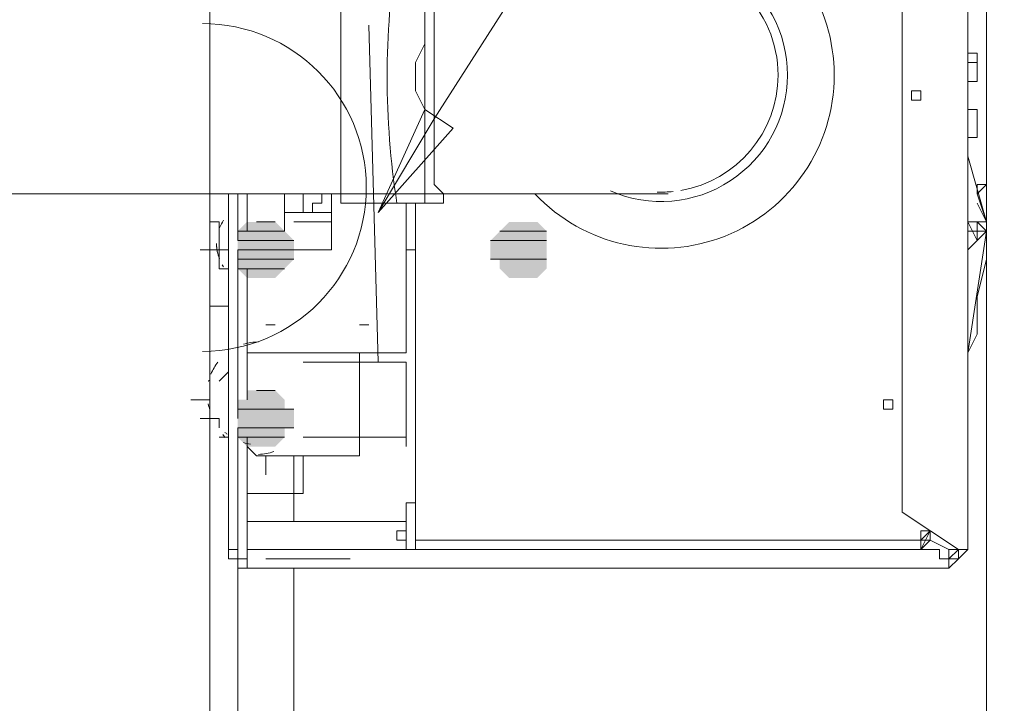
# Model space of a CAD drawing. Header units: millimetres. Extents: x 413 to 305578, y 115 to 38116.
# Tile 13 of 194: x 13291 to 13709, y 16787 to 17077. Entities that reach past the tile are written whole.
import ezdxf

# ---------------------------------------------------------------- set-up
doc = ezdxf.new("R2010")
doc.units = ezdxf.units.MM
for name, color, linetype in [('PDF _0', 1, 'Continuous'), ('PDF _PD-Socket', 1, 'Continuous'), ('PDF _PD-Socket Text', 1, 'Continuous'), ('PDF$_59-60$-$Floor$Plan$-$В_Этаж$00_Сводный$M-EQPM', 2, 'Continuous'), ('PDF$_59-60$-$Floor$Plan$-$В_Этаж$00_Сводный$P-PIPE', 3, 'Continuous')]:
    doc.layers.add(name, color=color, linetype=linetype)
for name, color, linetype, true_color in [('PDF$_59-60$-$Floor$Plan$-$В_Этаж$00_Сводный$A-DETL-MBND', 7, 'Continuous', 0xdd3700), ('PDF$_59-60$-$Floor$Plan$-$В_Этаж$00_Сводный$G-IMPT', 9, 'Continuous', 0x808080), ('PDF$_59-60$-$Floor$Plan$-$В_Этаж$00_Сводный$P-PIPE-CNTR', 150, 'Continuous', 0x007fff), ('PDF$_V$line_ifc_RVT-1-В_Этаж$00_Сводный$A-WALL', 7, 'Continuous', 0xbababa), ('PDF$_V$line_ifc_RVT-1-В_Этаж$00_Сводный$I-FURN', 7, 'Continuous', 0xdcdcdc)]:
    doc.layers.add(name, color=color, linetype=linetype, true_color=true_color)

msp = doc.modelspace()

# ---------------------------------------------------------------- linework, layer by layer
at = {"layer": 'PDF _0', "lineweight": 0}
msp.add_lwpolyline([(13466.81, 17034.86), (13657.73, 17333.17), (13757.16, 17333.17), (14532.77, 17333.17)], dxfattribs=at)
at = {"layer": 'PDF _PD-Socket', "lineweight": 0}
for points in [[(13371.35, 16931.45), (13371.35, 17074.64)], [(13442.95, 16931.45), (13438.97, 17074.64)], [(13371.35, 17003.04), (13510.56, 17003.04)]]:
    msp.add_lwpolyline(points, dxfattribs=at)
msp.add_arc((13368.3, 17005.72), 69.61, 270.0437, 90.0437, dxfattribs=at)
at = {"layer": 'PDF _PD-Socket Text', "lineweight": 0}
msp.add_lwpolyline([(13474.77, 17030.88), (13442.95, 16995.09), (13462.83, 17038.84)], close=True, dxfattribs=at)
msp.add_lwpolyline([(13442.95, 16995.09), (13466.81, 17034.86)], dxfattribs=at)
at = {"layer": 'PDF$_59-60$-$Floor$Plan$-$В_Этаж$00_Сводный$A-DETL-MBND', "color": 150, "lineweight": 0, "true_color": 0x007fff}
for points in [[(13379.31, 16899.63), (13379.31, 16895.65), (13379.31, 16899.63), (13379.31, 16875.76)], [(13387.26, 16875.76), (13395.22, 16875.76), (13411.13, 16875.76), (13411.13, 16891.67)], [(13395.22, 16891.67), (13399.19, 16891.67)], [(13407.15, 16863.83), (13407.15, 16891.67)], [(13379.31, 16875.76), (13379.31, 16875.76)], [(13383.28, 16847.92), (13383.28, 16696.78)], [(13407.15, 16692.8), (13407.15, 16843.94)]]:
    msp.add_lwpolyline(points, dxfattribs=at)
at = {"layer": 'PDF$_59-60$-$Floor$Plan$-$В_Этаж$00_Сводный$G-IMPT', "lineweight": 0}
for points in [[(13681.59, 16843.94), (13677.62, 16843.94), (13502.61, 16843.94), (13677.62, 16843.94), (13681.59, 16843.94), (13685.57, 16843.94), (13689.55, 16847.92), (13693.53, 16851.9), (13693.53, 16855.88), (13693.53, 16859.85), (13693.53, 17054.75), (13693.53, 17229.76), (13693.53, 17233.73), (13693.53, 17237.71), (13689.55, 17237.71), (13689.55, 17241.69), (13685.57, 17241.69), (13685.57, 17245.67), (13681.59, 17245.67), (13677.62, 17245.67), (13681.59, 17245.67)], [(13693.53, 16855.88), (13693.53, 16859.85), (13693.53, 17054.75), (13693.53, 17229.76), (13693.53, 17233.73)], [(13379.31, 16847.92), (13379.31, 16859.85), (13379.31, 16847.92), (13383.28, 16847.92), (13387.26, 16847.92), (13387.26, 16899.63), (13387.26, 16847.92), (13383.28, 16847.92), (13387.26, 16847.92), (13383.28, 16847.92), (13387.26, 16847.92), (13383.28, 16847.92), (13387.26, 16847.92), (13383.28, 16847.92), (13383.28, 16843.94), (13387.26, 16843.94), (13442.95, 16843.94), (13502.61, 16843.94), (13677.62, 16843.94), (13681.59, 16843.94), (13685.57, 16843.94), (13685.57, 16847.92), (13689.55, 16847.92), (13689.55, 16851.9), (13693.53, 16851.9), (13693.53, 16855.88), (13693.53, 16859.85), (13693.53, 17054.75), (13693.53, 17229.76)], [(13665.68, 17217.82), (13665.68, 16867.81), (13689.55, 16851.9), (13685.57, 16847.92), (13681.59, 16847.92), (13685.57, 16847.92), (13685.57, 16851.9), (13689.55, 16851.9), (13685.57, 16851.9), (13685.57, 16847.92), (13681.59, 16847.92), (13685.57, 16847.92), (13685.57, 16851.9), (13677.62, 16855.88), (13673.64, 16851.9), (13669.66, 16851.9), (13673.64, 16851.9), (13673.64, 16855.88), (13677.62, 16855.88), (13677.62, 16859.85), (13673.64, 16855.88), (13669.66, 16855.88), (13665.68, 16855.88), (13458.86, 16855.88), (13458.86, 16851.9), (13462.83, 16851.9)], [(13693.53, 17110.43), (13693.53, 17118.39), (13693.53, 17110.43), (13693.53, 17102.48), (13693.53, 17050.77), (13693.53, 17014.97), (13693.53, 17011), (13693.53, 17007.02), (13693.53, 17011), (13693.53, 17007.02), (13693.53, 17003.04)], [(13693.53, 17007.02), (13693.53, 17050.77), (13693.53, 17102.48), (13693.53, 17014.97), (13693.53, 17018.95), (13701.48, 16991.11), (13693.53, 16991.11)], [(13693.53, 16915.54), (13693.53, 16919.52), (13693.53, 16927.47), (13693.53, 16939.4), (13693.53, 16947.36), (13693.53, 16955.31), (13693.53, 16971.22), (13693.53, 16987.13), (13693.53, 16991.11), (13693.53, 16999.07), (13693.53, 17003.04), (13693.53, 17011), (13693.53, 17014.97), (13693.53, 17018.95), (13693.53, 17022.93), (13693.53, 17062.7), (13693.53, 17066.68)], [(13693.53, 17058.73), (13697.5, 17058.73), (13697.5, 17050.77), (13693.53, 17050.77), (13697.5, 17050.77), (13697.5, 17058.73), (13697.5, 17062.7), (13697.5, 17058.73), (13697.5, 17062.7), (13693.53, 17062.7)], [(13697.5, 17058.73), (13697.5, 17058.73)], [(13697.5, 17050.77), (13697.5, 17050.77)], [(13697.5, 17050.77), (13697.5, 17050.77)], [(13697.5, 17050.77), (13697.5, 17050.77)], [(13669.66, 17046.79), (13669.66, 17046.79)], [(13673.64, 17042.82), (13673.64, 17042.82)], [(13697.5, 17038.84), (13697.5, 17038.84)], [(13697.5, 17038.84), (13697.5, 17038.84)], [(13697.5, 17038.84), (13697.5, 17038.84)], [(13697.5, 17026.91), (13697.5, 17026.91)], [(13697.5, 17026.91), (13697.5, 17026.91)], [(13697.5, 17026.91), (13697.5, 17026.91)], [(13693.53, 17022.93), (13693.53, 17022.93)], [(13693.53, 17011), (13693.53, 17011)], [(13693.53, 17011), (13693.53, 17011)], [(13693.53, 17011), (13693.53, 17011)], [(13693.53, 17011), (13693.53, 17011)], [(13693.53, 17011), (13693.53, 17011)], [(13379.31, 16851.9), (13379.31, 17003.04), (13379.31, 16943.38), (13379.31, 16939.4), (13379.31, 16935.43), (13379.31, 16931.45)], [(13383.28, 16987.13), (13383.28, 17003.04), (13383.28, 16983.16)], [(13403.17, 16987.13), (13403.17, 17003.04)], [(13423.06, 17003.04), (13423.06, 16979.18), (13407.15, 16979.18)], [(13693.53, 16999.07), (13693.53, 17003.04), (13693.53, 16999.07), (13693.53, 17003.04), (13693.53, 16999.07), (13693.53, 16995.09)], [(13697.5, 16999.07), (13701.48, 16991.11), (13697.5, 17003.04), (13697.5, 17007.02), (13701.48, 17007.02), (13697.5, 17007.02), (13701.48, 17007.02), (13697.5, 17007.02), (13701.48, 17007.02), (13697.5, 17007.02), (13701.48, 17007.02), (13697.5, 17003.04)], [(13697.5, 17007.02), (13701.48, 17007.02), (13697.5, 17007.02)], [(13701.48, 17007.02), (13701.48, 17007.02)], [(13458.86, 16999.07), (13458.86, 16979.18), (13454.88, 16979.18), (13454.88, 16999.07), (13454.88, 16979.18), (13454.88, 16999.07), (13454.88, 16943.38), (13454.88, 16939.4), (13454.88, 16935.43), (13454.88, 16999.07), (13454.88, 16943.38), (13454.88, 16939.4), (13454.88, 16935.43), (13387.26, 16935.43), (13387.26, 16919.52)], [(13693.53, 16999.07), (13693.53, 16999.07)], [(13693.53, 16995.09), (13693.53, 16995.09)], [(13693.53, 16995.09), (13693.53, 16995.09)], [(13693.53, 16935.43), (13701.48, 16987.13), (13693.53, 16979.18), (13693.53, 16987.13), (13701.48, 16987.13), (13701.48, 16991.11), (13701.48, 16987.13), (13701.48, 16991.11), (13701.48, 16987.13), (13701.48, 16975.2), (13697.5, 16959.29), (13697.5, 16951.34), (13697.5, 16943.38), (13693.53, 16935.43), (13693.53, 16927.47), (13693.53, 16919.52), (13693.53, 16923.49)], [(13701.48, 16987.13), (13701.48, 16991.11), (13701.48, 16987.13), (13697.5, 16991.11)], [(13701.48, 16991.11), (13701.48, 16991.11)], [(13701.48, 16991.11), (13701.48, 16991.11)], [(13701.48, 16991.11), (13701.48, 16991.11)], [(13701.48, 16991.11), (13701.48, 16991.11)], [(13697.5, 16987.13), (13697.5, 16987.13)], [(13697.5, 16987.13), (13697.5, 16987.13)], [(13697.5, 16987.13), (13697.5, 16987.13)], [(13697.5, 16987.13), (13697.5, 16987.13)], [(13701.48, 16987.13), (13701.48, 16987.13)], [(13701.48, 16987.13), (13701.48, 16987.13)], [(13701.48, 16987.13), (13701.48, 16987.13)], [(13701.48, 16987.13), (13701.48, 16987.13)], [(13701.48, 16987.13), (13701.48, 16987.13)], [(13383.28, 16979.18), (13383.28, 16907.58)], [(13454.88, 16979.18), (13454.88, 16979.18)], [(13454.88, 16979.18), (13458.86, 16979.18), (13458.86, 16867.81)], [(13458.86, 16979.18), (13458.86, 16979.18)], [(13383.28, 16915.54), (13383.28, 16971.22)], [(13387.26, 16967.25), (13387.26, 16967.25)], [(13387.26, 16967.25), (13387.26, 16967.25)], [(13387.26, 16967.25), (13387.26, 16967.25)], [(13387.26, 16967.25), (13387.26, 16967.25)], [(13387.26, 16967.25), (13387.26, 16967.25)], [(13387.26, 16967.25), (13387.26, 16967.25)], [(13454.88, 16951.34), (13454.88, 16951.34)], [(13454.88, 16951.34), (13454.88, 16951.34)], [(13454.88, 16951.34), (13454.88, 16951.34)], [(13454.88, 16951.34), (13454.88, 16947.36)], [(13454.88, 16947.36), (13454.88, 16951.34)], [(13454.88, 16951.34), (13454.88, 16947.36)], [(13454.88, 16947.36), (13454.88, 16951.34)], [(13454.88, 16935.43), (13454.88, 16951.34)], [(13399.19, 16947.36), (13395.22, 16947.36), (13399.19, 16947.36)], [(13399.19, 16947.36), (13399.19, 16947.36)], [(13438.97, 16947.36), (13434.99, 16947.36), (13438.97, 16947.36)], [(13438.97, 16947.36), (13438.97, 16947.36)], [(13454.88, 16947.36), (13454.88, 16947.36)], [(13454.88, 16947.36), (13454.88, 16947.36)], [(13379.31, 16943.38), (13379.31, 16943.38)], [(13454.88, 16943.38), (13454.88, 16943.38)], [(13379.31, 16935.43), (13379.31, 16935.43)], [(13454.88, 16935.43), (13454.88, 16935.43)], [(13454.88, 16935.43), (13454.88, 16935.43)], [(13454.88, 16935.43), (13454.88, 16935.43)], [(13454.88, 16935.43), (13454.88, 16935.43)], [(13379.31, 16931.45), (13379.31, 16931.45)], [(13454.88, 16931.45), (13454.88, 16927.47), (13454.88, 16923.49), (13454.88, 16919.52), (13454.88, 16915.54), (13454.88, 16911.56), (13454.88, 16907.58), (13454.88, 16911.56), (13454.88, 16915.54), (13454.88, 16919.52), (13454.88, 16923.49), (13454.88, 16927.47), (13454.88, 16923.49), (13454.88, 16915.54), (13454.88, 16911.56), (13454.88, 16907.58), (13454.88, 16903.61), (13454.88, 16899.63), (13454.88, 16895.65), (13454.88, 16899.63), (13454.88, 16903.61), (13454.88, 16907.58), (13454.88, 16911.56), (13454.88, 16915.54), (13454.88, 16911.56), (13454.88, 16907.58), (13454.88, 16903.61), (13454.88, 16899.63), (13454.88, 16895.65), (13454.88, 16899.63), (13454.88, 16903.61), (13454.88, 16907.58), (13454.88, 16911.56), (13454.88, 16915.54)], [(13693.53, 16927.47), (13693.53, 16927.47)], [(13379.31, 16907.58), (13379.31, 16911.56), (13379.31, 16915.54), (13379.31, 16891.67), (13379.31, 16887.7), (13379.31, 16883.72), (13379.31, 16879.74), (13379.31, 16883.72), (13379.31, 16887.7), (13379.31, 16891.67), (13379.31, 16887.7), (13379.31, 16883.72), (13379.31, 16879.74), (13379.31, 16875.76)], [(13379.31, 16915.54), (13379.31, 16891.67), (13379.31, 16887.7), (13379.31, 16883.72), (13379.31, 16879.74)], [(13379.31, 16915.54), (13379.31, 16915.54)], [(13454.88, 16915.54), (13454.88, 16915.54)], [(13454.88, 16915.54), (13454.88, 16915.54)], [(13454.88, 16907.58), (13454.88, 16907.58)], [(13454.88, 16907.58), (13454.88, 16907.58)], [(13383.28, 16903.61), (13383.28, 16851.9), (13383.28, 16847.92), (13379.31, 16847.92), (13379.31, 16851.9), (13383.28, 16851.9)], [(13383.28, 16899.63), (13383.28, 16847.92), (13379.31, 16847.92), (13383.28, 16847.92), (13387.26, 16847.92), (13387.26, 16851.9), (13391.24, 16851.9), (13681.59, 16851.9), (13681.59, 16847.92)], [(13387.26, 16867.81), (13387.26, 16871.79), (13387.26, 16875.76), (13387.26, 16879.74), (13387.26, 16883.72), (13387.26, 16887.7), (13387.26, 16895.65)], [(13454.88, 16895.65), (13454.88, 16895.65)], [(13379.31, 16891.67), (13379.31, 16891.67)], [(13379.31, 16891.67), (13379.31, 16891.67)], [(13379.31, 16887.7), (13379.31, 16891.67), (13379.31, 16887.7)], [(13379.31, 16887.7), (13379.31, 16867.81)], [(13387.26, 16887.7), (13387.26, 16887.7)], [(13379.31, 16879.74), (13379.31, 16879.74)], [(13454.88, 16871.79), (13454.88, 16871.79)], [(13454.88, 16871.79), (13454.88, 16871.79)], [(13454.88, 16871.79), (13454.88, 16871.79)], [(13454.88, 16871.79), (13454.88, 16867.81)], [(13458.86, 16871.79), (13454.88, 16871.79)], [(13458.86, 16871.79), (13458.86, 16871.79)], [(13387.26, 16867.81), (13387.26, 16867.81)], [(13387.26, 16867.81), (13387.26, 16867.81)], [(13454.88, 16867.81), (13454.88, 16867.81)], [(13454.88, 16867.81), (13454.88, 16867.81)], [(13454.88, 16867.81), (13454.88, 16867.81)], [(13454.88, 16867.81), (13454.88, 16867.81)], [(13454.88, 16867.81), (13454.88, 16867.81)], [(13454.88, 16867.81), (13454.88, 16867.81)], [(13454.88, 16867.81), (13454.88, 16867.81)], [(13454.88, 16867.81), (13454.88, 16867.81)], [(13454.88, 16863.83), (13454.88, 16867.81)], [(13454.88, 16863.83), (13454.88, 16867.81)], [(13454.88, 16867.81), (13454.88, 16867.81)], [(13454.88, 16867.81), (13454.88, 16863.83)], [(13454.88, 16867.81), (13454.88, 16863.83)], [(13454.88, 16867.81), (13454.88, 16867.81)], [(13454.88, 16867.81), (13454.88, 16867.81)], [(13454.88, 16867.81), (13454.88, 16867.81)], [(13454.88, 16863.83), (13454.88, 16867.81)], [(13454.88, 16867.81), (13454.88, 16863.83)], [(13454.88, 16867.81), (13454.88, 16867.81)], [(13454.88, 16867.81), (13454.88, 16863.83)], [(13454.88, 16867.81), (13454.88, 16867.81)], [(13454.88, 16863.83), (13454.88, 16867.81)], [(13454.88, 16863.83), (13454.88, 16867.81)], [(13454.88, 16867.81), (13454.88, 16863.83)], [(13454.88, 16867.81), (13454.88, 16867.81)], [(13454.88, 16867.81), (13454.88, 16863.83)], [(13454.88, 16867.81), (13454.88, 16867.81)], [(13454.88, 16863.83), (13454.88, 16867.81)], [(13454.88, 16867.81), (13454.88, 16863.83)], [(13454.88, 16863.83), (13454.88, 16867.81)], [(13454.88, 16867.81), (13454.88, 16863.83), (13454.88, 16867.81)], [(13454.88, 16867.81), (13454.88, 16863.83), (13454.88, 16867.81)], [(13454.88, 16867.81), (13454.88, 16851.9)], [(13454.88, 16867.81), (13454.88, 16863.83)], [(13454.88, 16867.81), (13454.88, 16867.81)], [(13454.88, 16867.81), (13454.88, 16863.83)], [(13454.88, 16863.83), (13454.88, 16867.81)], [(13454.88, 16867.81), (13454.88, 16863.83)], [(13454.88, 16863.83), (13454.88, 16867.81)], [(13454.88, 16863.83), (13454.88, 16867.81)], [(13454.88, 16867.81), (13454.88, 16863.83)], [(13454.88, 16863.83), (13454.88, 16867.81)], [(13454.88, 16867.81), (13454.88, 16863.83)], [(13458.86, 16867.81), (13458.86, 16867.81)], [(13665.68, 16867.81), (13665.68, 16867.81)], [(13387.26, 16863.83), (13454.88, 16863.83)], [(13454.88, 16863.83), (13454.88, 16863.83)], [(13454.88, 16863.83), (13454.88, 16863.83)], [(13454.88, 16863.83), (13454.88, 16863.83)], [(13454.88, 16863.83), (13454.88, 16863.83)], [(13454.88, 16863.83), (13454.88, 16863.83)], [(13454.88, 16863.83), (13454.88, 16863.83)], [(13454.88, 16863.83), (13454.88, 16863.83)], [(13454.88, 16863.83), (13454.88, 16863.83)], [(13454.88, 16863.83), (13454.88, 16863.83)], [(13454.88, 16863.83), (13454.88, 16851.9)], [(13450.9, 16859.85), (13450.9, 16855.88)], [(13450.9, 16855.88), (13450.9, 16859.85)], [(13454.88, 16859.85), (13454.88, 16859.85)], [(13454.88, 16859.85), (13454.88, 16859.85)], [(13454.88, 16859.85), (13454.88, 16859.85)], [(13454.88, 16859.85), (13454.88, 16855.88)], [(13454.88, 16855.88), (13454.88, 16859.85)], [(13454.88, 16855.88), (13454.88, 16859.85)], [(13454.88, 16855.88), (13454.88, 16859.85)], [(13454.88, 16859.85), (13454.88, 16855.88)], [(13454.88, 16855.88), (13454.88, 16859.85)], [(13454.88, 16859.85), (13454.88, 16855.88)], [(13454.88, 16855.88), (13454.88, 16859.85), (13454.88, 16855.88)], [(13454.88, 16855.88), (13454.88, 16859.85)], [(13454.88, 16855.88), (13454.88, 16859.85)], [(13454.88, 16859.85), (13454.88, 16855.88)], [(13454.88, 16855.88), (13454.88, 16859.85), (13454.88, 16855.88)], [(13454.88, 16855.88), (13454.88, 16859.85)], [(13454.88, 16859.85), (13454.88, 16855.88)], [(13454.88, 16859.85), (13454.88, 16855.88)], [(13454.88, 16859.85), (13454.88, 16855.88)], [(13665.68, 16855.88), (13458.86, 16855.88), (13665.68, 16855.88), (13669.66, 16855.88), (13673.64, 16855.88), (13673.64, 16859.85), (13677.62, 16859.85), (13673.64, 16859.85)], [(13677.62, 16859.85), (13677.62, 16859.85)], [(13677.62, 16859.85), (13677.62, 16859.85)], [(13693.53, 16859.85), (13693.53, 16859.85)], [(13387.26, 16851.9), (13387.26, 16855.88)], [(13454.88, 16855.88), (13454.88, 16855.88)], [(13454.88, 16855.88), (13454.88, 16855.88)], [(13454.88, 16855.88), (13454.88, 16855.88)], [(13454.88, 16855.88), (13454.88, 16855.88)], [(13454.88, 16855.88), (13454.88, 16855.88)], [(13454.88, 16855.88), (13454.88, 16855.88)], [(13454.88, 16855.88), (13454.88, 16855.88)], [(13454.88, 16855.88), (13454.88, 16855.88)], [(13454.88, 16855.88), (13454.88, 16855.88)], [(13454.88, 16855.88), (13454.88, 16855.88)], [(13454.88, 16855.88), (13454.88, 16855.88)], [(13454.88, 16855.88), (13454.88, 16855.88)], [(13454.88, 16855.88), (13454.88, 16855.88)], [(13454.88, 16855.88), (13454.88, 16855.88)], [(13665.68, 16855.88), (13665.68, 16855.88)], [(13665.68, 16855.88), (13665.68, 16855.88)], [(13677.62, 16855.88), (13677.62, 16855.88)], [(13387.26, 16851.9), (13387.26, 16851.9)], [(13387.26, 16851.9), (13387.26, 16851.9)], [(13387.26, 16851.9), (13387.26, 16851.9)], [(13458.86, 16851.9), (13458.86, 16851.9)], [(13673.64, 16851.9), (13677.62, 16851.9)], [(13677.62, 16851.9), (13677.62, 16851.9)], [(13379.31, 16847.92), (13379.31, 16847.92)], [(13379.31, 16847.92), (13379.31, 16847.92)], [(13379.31, 16847.92), (13379.31, 16847.92)], [(13379.31, 16847.92), (13379.31, 16847.92)], [(13383.28, 16847.92), (13383.28, 16847.92)], [(13383.28, 16847.92), (13383.28, 16847.92)], [(13383.28, 16847.92), (13383.28, 16847.92)], [(13383.28, 16847.92), (13383.28, 16847.92)], [(13383.28, 16847.92), (13383.28, 16847.92)], [(13383.28, 16847.92), (13383.28, 16847.92)], [(13383.28, 16847.92), (13383.28, 16847.92)], [(13383.28, 16847.92), (13383.28, 16847.92)], [(13383.28, 16847.92), (13383.28, 16847.92)], [(13383.28, 16847.92), (13383.28, 16847.92)], [(13383.28, 16847.92), (13383.28, 16847.92)], [(13383.28, 16847.92), (13387.26, 16847.92), (13387.26, 16843.94)], [(13387.26, 16847.92), (13387.26, 16847.92)], [(13387.26, 16847.92), (13387.26, 16847.92)], [(13387.26, 16847.92), (13387.26, 16847.92)], [(13387.26, 16847.92), (13387.26, 16847.92)], [(13387.26, 16847.92), (13387.26, 16847.92)], [(13387.26, 16847.92), (13387.26, 16847.92)], [(13387.26, 16847.92), (13387.26, 16847.92)], [(13387.26, 16847.92), (13387.26, 16847.92)], [(13387.26, 16843.94), (13387.26, 16843.94)], [(13395.22, 16847.92), (13395.22, 16847.92)], [(13419.08, 16847.92), (13419.08, 16847.92)], [(13423.06, 16847.92), (13423.06, 16847.92)], [(13427.04, 16847.92), (13427.04, 16847.92)], [(13431.01, 16847.92), (13431.01, 16847.92)], [(13431.01, 16847.92), (13431.01, 16847.92)], [(13431.01, 16847.92), (13431.01, 16847.92)], [(13431.01, 16847.92), (13431.01, 16847.92)], [(13442.95, 16843.94), (13442.95, 16843.94)], [(13502.61, 16843.94), (13498.63, 16843.94)], [(13498.63, 16843.94), (13498.63, 16843.94)], [(13502.61, 16843.94), (13502.61, 16843.94)], [(13677.62, 16843.94), (13677.62, 16843.94)], [(13689.55, 16847.92), (13689.55, 16847.92)]]:
    msp.add_lwpolyline(points, dxfattribs=at)
for points in [[(13669.66, 17046.79), (13669.66, 17042.82), (13673.64, 17042.82), (13673.64, 17046.79)], [(13673.64, 17046.79), (13673.64, 17042.82), (13669.66, 17042.82), (13673.64, 17042.82)], [(13669.66, 17042.82), (13669.66, 17046.79)], [(13693.53, 17038.84), (13697.5, 17038.84)], [(13697.5, 17026.91), (13697.5, 17038.84)], [(13693.53, 17026.91), (13697.5, 17026.91)], [(13387.26, 16987.13), (13387.26, 17003.04)], [(13697.5, 16991.11), (13701.48, 16987.13), (13701.48, 16991.11), (13701.48, 16995.09), (13701.48, 16991.11), (13697.5, 16991.11), (13693.53, 16991.11), (13697.5, 16983.16), (13697.5, 16991.11), (13697.5, 16987.13)], [(13387.26, 16915.54), (13387.26, 16971.22)], [(13454.88, 16947.36), (13454.88, 16951.34)], [(13454.88, 16951.34), (13454.88, 16947.36)], [(13454.88, 16927.47), (13454.88, 16923.49), (13454.88, 16919.52), (13454.88, 16915.54), (13454.88, 16911.56), (13454.88, 16907.58), (13454.88, 16911.56), (13454.88, 16915.54), (13454.88, 16919.52), (13454.88, 16923.49)], [(13657.73, 16915.54), (13657.73, 16911.56), (13661.71, 16911.56), (13661.71, 16915.54)], [(13379.31, 16891.67), (13379.31, 16895.65)], [(13454.88, 16871.79), (13454.88, 16863.83)], [(13458.86, 16871.79), (13458.86, 16867.81), (13458.86, 16851.9), (13458.86, 16867.81)], [(13379.31, 16867.81), (13379.31, 16863.83), (13379.31, 16859.85), (13379.31, 16863.83)], [(13454.88, 16867.81), (13454.88, 16863.83)], [(13454.88, 16863.83), (13454.88, 16867.81)], [(13454.88, 16867.81), (13454.88, 16863.83)], [(13454.88, 16867.81), (13454.88, 16863.83)], [(13450.9, 16859.85), (13454.88, 16859.85)], [(13450.9, 16859.85), (13450.9, 16855.88)], [(13454.88, 16855.88), (13454.88, 16859.85)], [(13677.62, 16859.85), (13673.64, 16851.9), (13677.62, 16855.88)], [(13454.88, 16855.88), (13450.9, 16855.88)], [(13387.26, 16843.94), (13442.95, 16843.94)], [(13431.01, 16847.92), (13427.04, 16847.92), (13423.06, 16847.92), (13419.08, 16847.92), (13395.22, 16847.92), (13419.08, 16847.92), (13423.06, 16847.92), (13427.04, 16847.92)], [(13395.22, 16847.92), (13431.01, 16847.92)], [(13411.13, 16847.92), (13423.06, 16847.92), (13431.01, 16847.92), (13423.06, 16847.92), (13419.08, 16847.92), (13395.22, 16847.92)]]:
    msp.add_lwpolyline(points, close=True, dxfattribs=at)
at = {"layer": 'PDF$_59-60$-$Floor$Plan$-$В_Этаж$00_Сводный$M-EQPM', "color": 92, "lineweight": 0, "true_color": 0x00b800}
for points in [[(13509.7, 17002.93, 0.678559), (13636.78, 17053.45, 0.652689), (13513.46, 17107.68)], [(13450.9, 17106.46, 0.076689), (13450.9, 16999.07)], [(13541.74, 17004.23, 0.540442), (13616.9, 17053.45, 0.540969), (13541.66, 17102.64)], [(13571.56, 17004.44, 0.36553), (13612.92, 17053.45, 0.430255), (13560.49, 17103.1)]]:
    msp.add_lwpolyline(points, format="xyb", dxfattribs=at)
for points in [[(13383.28, 17102.48), (12965.65, 17102.48), (12965.65, 17106.46), (12933.83, 17106.46), (12929.85, 17106.46), (12929.85, 17102.48), (12929.85, 17098.5), (12929.85, 17090.55), (12929.85, 17082.59), (12929.85, 17074.64), (12929.85, 17066.68), (12929.85, 17058.73), (12929.85, 17046.79), (12929.85, 17038.84), (12929.85, 17026.91), (12929.85, 17018.95), (12929.85, 17011), (12929.85, 17007.02), (12929.85, 17003.04), (12929.85, 16999.07), (12933.83, 16999.07), (12965.65, 16999.07), (12965.65, 17003.04), (13427.04, 17003.04)], [(13427.04, 17102.48), (13427.04, 17094.52), (13427.04, 17090.55), (13427.04, 17082.59), (13427.04, 17074.64), (13427.04, 17066.68), (13427.04, 17054.75), (13427.04, 17046.79), (13427.04, 17038.84), (13427.04, 17026.91), (13427.04, 17018.95), (13427.04, 17014.97), (13427.04, 17007.02), (13427.04, 17003.04), (13427.04, 16999.07), (13450.9, 16999.07), (13462.83, 16999.07), (13470.79, 16999.07), (13470.79, 17003.04)], [(13494.65, 17102.48), (13490.68, 17102.48), (13486.7, 17102.48), (13482.72, 17102.48), (13478.74, 17102.48), (13474.77, 17102.48), (13470.79, 17102.48), (13466.81, 17102.48), (13462.83, 17102.48), (13470.79, 17102.48), (13466.81, 17094.52), (13466.81, 17090.55), (13466.81, 17082.59), (13466.81, 17074.64), (13466.81, 17066.68), (13466.81, 17054.75), (13466.81, 17046.79), (13466.81, 17038.84), (13466.81, 17026.91), (13466.81, 17018.95), (13466.81, 17014.97), (13466.81, 17007.02), (13470.79, 17003.04), (13470.79, 16999.07)], [(13462.83, 17082.59), (13462.83, 17070.66), (13462.83, 17062.7), (13462.83, 17050.77), (13462.83, 17042.82), (13462.83, 17030.88), (13462.83, 17022.93), (13462.83, 17014.97), (13462.83, 17007.02), (13462.83, 17003.04), (13462.83, 16999.07), (13462.83, 17003.04), (13462.83, 17007.02), (13462.83, 17011), (13462.83, 17018.95), (13462.83, 17026.91), (13462.83, 17038.84), (13458.86, 17046.79), (13458.86, 17058.73), (13462.83, 17066.68), (13462.83, 17074.64), (13462.83, 17082.59)], [(13462.83, 17003.04), (13466.81, 17003.04), (13470.79, 17003.04), (13474.77, 17003.04), (13478.74, 17003.04), (13482.72, 17003.04), (13486.7, 17003.04), (13490.68, 17003.04), (13494.65, 17003.04), (13498.63, 17003.04), (13502.61, 17003.04), (13506.59, 17003.04), (13510.56, 17003.04), (13514.54, 17003.04), (13518.52, 17003.04), (13522.5, 17003.04), (13526.47, 17003.04), (13530.45, 17003.04), (13534.43, 17003.04), (13538.4, 17003.04), (13542.38, 17003.04), (13546.36, 17003.04), (13550.34, 17003.04), (13554.31, 17003.04), (13558.29, 17003.04), (13562.27, 17003.04), (13566.25, 17003.04)], [(13462.83, 16999.07), (13462.83, 16999.07)]]:
    msp.add_lwpolyline(points, dxfattribs=at)
msp.add_arc((13563.2, 17053.46), 49.72, 268.0285, 275.987, dxfattribs=at)
at = {"layer": 'PDF$_59-60$-$Floor$Plan$-$В_Этаж$00_Сводный$P-PIPE', "color": 150, "lineweight": 0, "true_color": 0x007fff}
for points in [[(13379.31, 16971.22), (13375.33, 16971.22), (13375.33, 16987.13), (13375.33, 16991.11), (13371.35, 16991.11), (13371.35, 16995.09), (13371.35, 16999.07), (13371.35, 17003.04)], [(13419.08, 17003.04), (13419.08, 16999.07), (13415.1, 16999.07), (13415.1, 16995.09)]]:
    msp.add_lwpolyline(points, dxfattribs=at)
at = {"layer": 'PDF$_59-60$-$Floor$Plan$-$В_Этаж$00_Сводный$P-PIPE', "color": 220, "lineweight": 0, "true_color": 0xff00bf}
for points in [[(13379.31, 17003.04), (13379.31, 16979.18), (13379.31, 16975.2)], [(13411.13, 16995.09), (13411.13, 17003.04)], [(13423.06, 16995.09), (13403.17, 16995.09)], [(13423.06, 16991.11), (13407.15, 16991.11)]]:
    msp.add_lwpolyline(points, dxfattribs=at)
at = {"layer": 'PDF$_59-60$-$Floor$Plan$-$В_Этаж$00_Сводный$P-PIPE', "color": 1, "lineweight": 0}
for points in [[(13379.31, 17003.04), (13379.31, 16983.16)], [(13411.13, 16995.09), (13411.13, 17003.04)], [(13379.31, 16975.2), (13379.31, 16931.45)], [(13379.31, 16955.31), (13371.35, 16955.31), (13371.35, 16915.54), (13371.35, 16911.56), (13371.35, 16907.58), (13375.33, 16907.58), (13375.33, 16903.61)], [(13387.26, 16895.65), (13391.24, 16891.67), (13395.22, 16891.67), (13434.99, 16891.67), (13434.99, 16915.54), (13434.99, 16935.43), (13395.22, 16935.43), (13387.26, 16935.43)], [(13411.13, 16935.43), (13411.13, 16935.43)], [(13415.1, 16935.43), (13415.1, 16935.43)], [(13454.88, 16931.45), (13411.13, 16931.45)], [(13375.33, 16923.49), (13379.31, 16927.47)], [(13379.31, 16899.63), (13375.33, 16899.63)], [(13411.13, 16899.63), (13454.88, 16899.63)]]:
    msp.add_lwpolyline(points, dxfattribs=at)
at = {"layer": 'PDF$_59-60$-$Floor$Plan$-$В_Этаж$00_Сводный$P-PIPE', "lineweight": 0}
for points in [[(13399.19, 16991.11), (13391.24, 16991.11), (13399.19, 16991.11)], [(13403.17, 16987.13), (13383.28, 16987.13), (13403.17, 16987.13)], [(13514.54, 16987.13), (13494.65, 16987.13), (13514.54, 16987.13)], [(13407.15, 16983.16), (13383.28, 16983.16), (13407.15, 16983.16)], [(13514.54, 16983.16), (13490.68, 16983.16), (13514.54, 16983.16)], [(13407.15, 16979.18), (13383.28, 16979.18), (13407.15, 16979.18)], [(13407.15, 16975.2), (13383.28, 16975.2), (13407.15, 16975.2)], [(13407.15, 16975.2), (13383.28, 16975.2), (13407.15, 16975.2)], [(13514.54, 16975.2), (13490.68, 16975.2), (13514.54, 16975.2)], [(13514.54, 16975.2), (13490.68, 16975.2), (13514.54, 16975.2)], [(13403.17, 16971.22), (13383.28, 16971.22), (13403.17, 16971.22)], [(13399.19, 16919.52), (13391.24, 16919.52), (13399.19, 16919.52)], [(13407.15, 16911.56), (13383.28, 16911.56), (13407.15, 16911.56)], [(13407.15, 16903.61), (13383.28, 16903.61), (13407.15, 16903.61)], [(13403.17, 16899.63), (13383.28, 16899.63), (13403.17, 16899.63)]]:
    msp.add_lwpolyline(points, dxfattribs=at)
at = {"layer": 'PDF$_59-60$-$Floor$Plan$-$В_Этаж$00_Сводный$P-PIPE', "color": 220, "lineweight": 0, "true_color": 0xff00bf}
msp.add_lwpolyline([(13375.47, 16975.41, -0.092421), (13374.27, 16981.86, 0.058262), (13374.75, 16977.73)], format="xyb", dxfattribs=at)
at = {"layer": 'PDF$_59-60$-$Floor$Plan$-$В_Этаж$00_Сводный$P-PIPE', "color": 1, "lineweight": 0}
for points in [[(13392.16, 16940.09, 0.07538), (13385.68, 16939.11, -0.07538)], [(13374.82, 16931.54, 0.06769), (13371.89, 16926.43, -0.06769)], [(13370.74, 16913.8, 0.029676), (13371.41, 16911.3, -0.029676)], [(13385.68, 16897.32, 0.034675), (13388.63, 16896.63, -0.034675)]]:
    msp.add_lwpolyline(points, format="xyb", close=True, dxfattribs=at)
at = {"layer": 'PDF$_59-60$-$Floor$Plan$-$В_Этаж$00_Сводный$P-PIPE', "color": 220, "lineweight": 0, "true_color": 0xff00bf}
for centre, radius, start, end in [((13392.16, 16981.86), 17.9, 146.3819, 157.8249), ((13392.19, 16981.87), 17.93, 210.0016, 213.6157)]:
    msp.add_arc(centre, radius, start, end, dxfattribs=at)
at = {"layer": 'PDF$_59-60$-$Floor$Plan$-$В_Этаж$00_Сводный$P-PIPE', "color": 1, "lineweight": 0}
for centre, radius, start, end in [((13392.27, 16918.19), 21.99, 165.0033, 166.6702), ((13392.27, 16918.19), 21.99, 165.0033, 166.6702), ((13392.19, 16918.25), 21.92, 229.1397, 232.2651), ((13392.19, 16918.25), 21.92, 229.1397, 232.2651)]:
    msp.add_arc(centre, radius, start, end, dxfattribs=at)
at = {"layer": 'PDF$_59-60$-$Floor$Plan$-$В_Этаж$00_Сводный$P-PIPE', "color": 150, "lineweight": 0, "true_color": 0x007fff}
for centre, start, end in [((13392.17, 16910.26), 212.0746, 217.1105), ((13392.16, 16910.26), 270, 291.1213)]:
    msp.add_arc(centre, 17.9, start, end, dxfattribs=at)
at = {"layer": 'PDF$_59-60$-$Floor$Plan$-$В_Этаж$00_Сводный$P-PIPE', "transparency": 33554559}
for points in [[(13387.26, 16991.11), (13403.17, 16987.13), (13383.28, 16987.13)], [(13391.24, 16991.11), (13399.19, 16991.11), (13387.26, 16991.11)], [(13399.19, 16991.11), (13387.26, 16991.11), (13403.17, 16987.13)], [(13395.22, 16991.11), (13391.24, 16991.11), (13391.24, 16991.11)], [(13399.19, 16991.11), (13399.19, 16991.11), (13391.24, 16991.11)], [(13399.19, 16991.11), (13391.24, 16991.11), (13395.22, 16991.11)], [(13498.63, 16991.11), (13514.54, 16987.13), (13494.65, 16987.13)], [(13506.59, 16991.11), (13502.61, 16991.11), (13498.63, 16991.11)], [(13510.56, 16991.11), (13510.56, 16991.11), (13498.63, 16991.11)], [(13510.56, 16991.11), (13498.63, 16991.11), (13506.59, 16991.11)], [(13510.56, 16991.11), (13498.63, 16991.11), (13514.54, 16987.13)], [(13502.61, 16991.11), (13506.59, 16991.11), (13506.59, 16991.11)], [(13506.59, 16991.11), (13506.59, 16991.11), (13502.61, 16991.11)], [(13383.28, 16987.13), (13403.17, 16987.13), (13403.17, 16987.13)], [(13403.17, 16987.13), (13383.28, 16987.13), (13407.15, 16983.16)], [(13383.28, 16987.13), (13407.15, 16983.16), (13383.28, 16983.16)], [(13494.65, 16987.13), (13514.54, 16983.16), (13490.68, 16983.16)], [(13494.65, 16987.13), (13514.54, 16987.13), (13514.54, 16987.13)], [(13514.54, 16987.13), (13494.65, 16987.13), (13514.54, 16983.16)], [(13383.28, 16983.16), (13407.15, 16983.16), (13407.15, 16983.16)], [(13407.15, 16983.16), (13383.28, 16983.16), (13407.15, 16979.18)], [(13383.28, 16983.16), (13407.15, 16979.18), (13383.28, 16979.18)], [(13490.68, 16983.16), (13514.54, 16983.16), (13514.54, 16983.16)], [(13514.54, 16983.16), (13490.68, 16983.16), (13514.54, 16979.18)], [(13490.68, 16983.16), (13514.54, 16979.18), (13490.68, 16979.18)], [(13383.28, 16979.18), (13407.15, 16979.18), (13407.15, 16979.18)], [(13407.15, 16979.18), (13383.28, 16979.18), (13407.15, 16975.2)], [(13383.28, 16979.18), (13407.15, 16975.2), (13383.28, 16975.2)], [(13514.54, 16979.18), (13490.68, 16979.18), (13514.54, 16975.2)], [(13490.68, 16979.18), (13514.54, 16975.2), (13490.68, 16975.2)], [(13383.28, 16975.2), (13407.15, 16975.2), (13407.15, 16975.2)], [(13407.15, 16975.2), (13407.15, 16975.2), (13383.28, 16975.2)], [(13407.15, 16975.2), (13383.28, 16975.2), (13403.17, 16971.22)], [(13383.28, 16975.2), (13403.17, 16971.22), (13383.28, 16971.22)], [(13490.68, 16975.2), (13514.54, 16975.2), (13514.54, 16975.2)], [(13490.68, 16975.2), (13514.54, 16975.2), (13494.65, 16975.2)], [(13514.54, 16975.2), (13494.65, 16975.2), (13514.54, 16971.22)], [(13494.65, 16975.2), (13514.54, 16971.22), (13494.65, 16971.22)], [(13383.28, 16971.22), (13403.17, 16971.22), (13403.17, 16971.22)], [(13403.17, 16971.22), (13383.28, 16971.22), (13399.19, 16967.25)], [(13383.28, 16971.22), (13399.19, 16967.25), (13387.26, 16967.25)], [(13514.54, 16971.22), (13494.65, 16971.22), (13510.56, 16967.25)], [(13494.65, 16971.22), (13510.56, 16967.25), (13498.63, 16967.25)], [(13395.22, 16967.25), (13391.24, 16967.25), (13387.26, 16967.25)], [(13387.26, 16967.25), (13399.19, 16967.25), (13395.22, 16967.25)], [(13395.22, 16967.25), (13395.22, 16967.25), (13391.24, 16967.25)], [(13506.59, 16967.25), (13502.61, 16967.25), (13498.63, 16967.25)], [(13498.63, 16967.25), (13510.56, 16967.25), (13506.59, 16967.25)], [(13506.59, 16967.25), (13506.59, 16967.25), (13502.61, 16967.25)], [(13391.24, 16919.52), (13399.19, 16919.52), (13387.26, 16919.52)], [(13399.19, 16919.52), (13387.26, 16919.52), (13403.17, 16915.54)], [(13387.26, 16919.52), (13403.17, 16915.54), (13387.26, 16915.54)], [(13395.22, 16919.52), (13391.24, 16919.52), (13391.24, 16919.52)], [(13399.19, 16919.52), (13399.19, 16919.52), (13391.24, 16919.52)], [(13399.19, 16919.52), (13391.24, 16919.52), (13395.22, 16919.52)], [(13403.17, 16915.54), (13387.26, 16915.54), (13383.28, 16915.54)], [(13403.17, 16915.54), (13383.28, 16915.54), (13403.17, 16911.56)], [(13383.28, 16915.54), (13403.17, 16911.56), (13383.28, 16911.56)], [(13387.26, 16915.54), (13403.17, 16915.54), (13403.17, 16915.54)], [(13383.28, 16911.56), (13407.15, 16911.56), (13407.15, 16911.56)], [(13407.15, 16911.56), (13407.15, 16911.56), (13383.28, 16911.56)], [(13407.15, 16911.56), (13383.28, 16911.56), (13403.17, 16911.56)], [(13407.15, 16911.56), (13383.28, 16911.56), (13407.15, 16907.58)], [(13383.28, 16911.56), (13407.15, 16907.58), (13383.28, 16907.58)], [(13407.15, 16907.58), (13383.28, 16907.58), (13407.15, 16903.61)], [(13383.28, 16907.58), (13407.15, 16903.61), (13383.28, 16903.61)], [(13383.28, 16903.61), (13407.15, 16903.61), (13407.15, 16903.61)], [(13403.17, 16903.61), (13403.17, 16903.61), (13383.28, 16903.61)], [(13403.17, 16903.61), (13383.28, 16903.61), (13407.15, 16903.61)], [(13403.17, 16903.61), (13383.28, 16903.61), (13403.17, 16899.63)], [(13383.28, 16903.61), (13403.17, 16899.63), (13383.28, 16899.63)], [(13383.28, 16899.63), (13403.17, 16899.63), (13403.17, 16899.63)], [(13403.17, 16899.63), (13383.28, 16899.63), (13399.19, 16895.65)], [(13383.28, 16899.63), (13399.19, 16895.65), (13387.26, 16895.65)], [(13399.19, 16895.65), (13387.26, 16895.65), (13391.24, 16895.65)], [(13387.26, 16895.65), (13399.19, 16895.65), (13399.19, 16895.65)], [(13391.24, 16895.65), (13395.22, 16895.65), (13395.22, 16895.65)], [(13395.22, 16895.65), (13395.22, 16895.65), (13391.24, 16895.65)], [(13395.22, 16895.65), (13391.24, 16895.65), (13399.19, 16895.65)]]:
    msp.add_solid(points, dxfattribs=at)
at = {"layer": 'PDF$_59-60$-$Floor$Plan$-$В_Этаж$00_Сводный$P-PIPE-CNTR', "color": 220, "lineweight": 0, "true_color": 0xff00bf}
msp.add_lwpolyline([(13379.31, 16979.18), (13367.37, 16979.18)], close=True, dxfattribs=at)
at = {"layer": 'PDF$_59-60$-$Floor$Plan$-$В_Этаж$00_Сводный$P-PIPE-CNTR', "color": 1, "lineweight": 0}
for points in [[(13395.22, 16935.43), (13395.22, 16935.43)], [(13363.4, 16915.54), (13371.35, 16915.54)], [(13395.22, 16883.72), (13395.22, 16891.67)]]:
    msp.add_lwpolyline(points, dxfattribs=at)
at = {"layer": 'PDF$_59-60$-$Floor$Plan$-$В_Этаж$00_Сводный$P-PIPE-CNTR', "lineweight": 0}
for points in [[(13367.37, 16907.58), (13375.33, 16907.58)], [(13395.22, 16883.72), (13395.22, 16891.67)]]:
    msp.add_lwpolyline(points, dxfattribs=at)
at = {"layer": 'PDF$_V$line_ifc_RVT-1-В_Этаж$00_Сводный$A-WALL', "lineweight": 0}
msp.add_lwpolyline([(13371.35, 15133.64), (13371.35, 18749.14), (12973.61, 18749.14), (12973.61, 15133.64), (13172.48, 15133.64)], close=True, dxfattribs=at)
at = {"layer": 'PDF$_V$line_ifc_RVT-1-В_Этаж$00_Сводный$I-FURN', "color": 133, "lineweight": 0, "true_color": 0x6edddd}
msp.add_lwpolyline([(13701.48, 18422.99), (17507.9, 18422.99), (17507.9, 18749.14), (13371.35, 18749.14), (13371.35, 15726.28), (13701.48, 15726.28)], close=True, dxfattribs=at)

doc.saveas('drawing.dxf')
